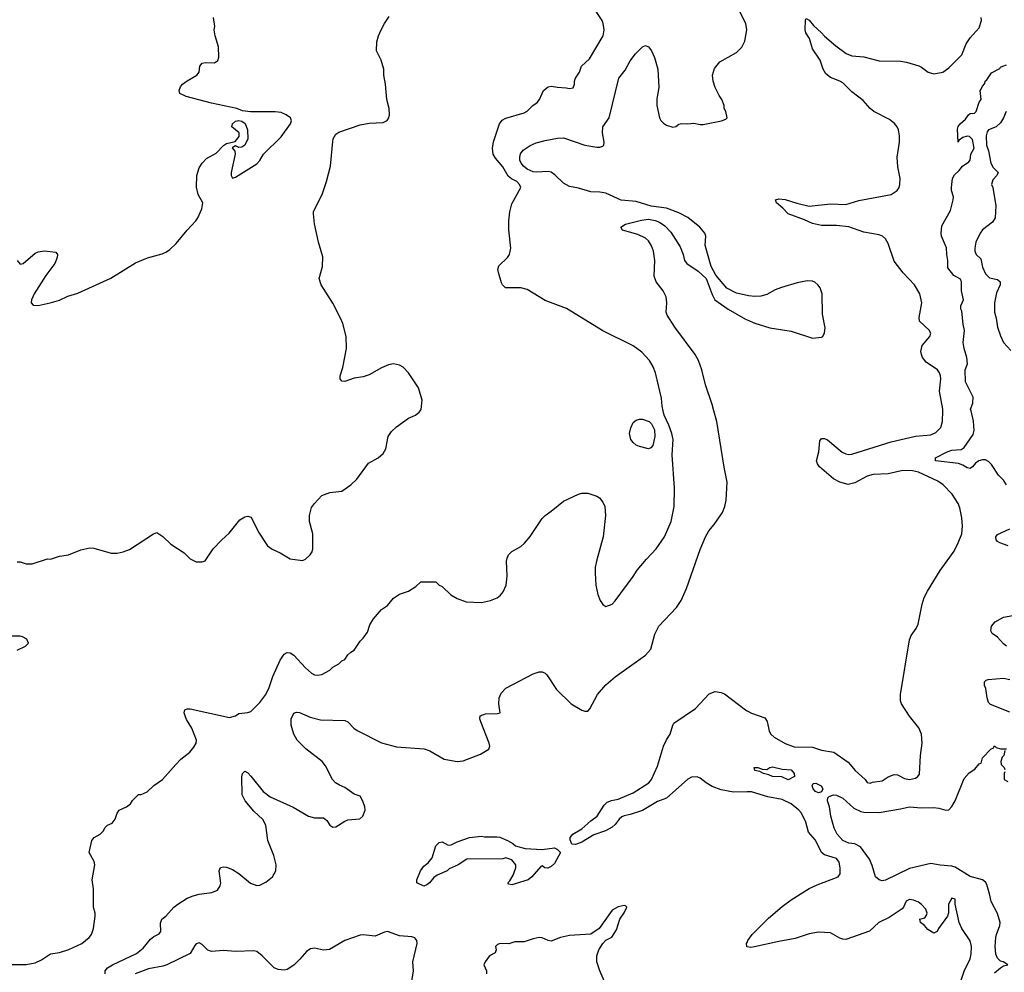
# Model space of a CAD drawing. Header units: inches. Extents: x 1771504 to 1971212, y 471788 to 643615.
# Tile 59 of 256: x 1845207 to 1851695, y 506301 to 512576. Entities that reach past the tile are written whole.
import ezdxf

# ---------------------------------------------------------------- set-up
doc = ezdxf.new("R2010")
doc.units = ezdxf.units.IN
doc.header["$MEASUREMENT"] = 0
for name, color, linetype in [('B8540', 7, 'Continuous'), ('B8541', 7, 'Continuous'), ('B8550', 7, 'Continuous'), ('B8551', 7, 'Continuous')]:
    doc.layers.add(name, color=color, linetype=linetype)

msp = doc.modelspace()

# ---------------------------------------------------------------- linework, layer by layer
at = {"layer": 'B8540', "color": 5}
for points, elevation in [([(1845150, 506352.2), (1845250, 506352.8), (1845310, 506363.2), (1845350, 506382.6), (1845410, 506423.1), (1845470, 506431.7), (1845530, 506450.3), (1845617, 506490), (1845666, 506530), (1845681.2, 506550), (1845693.2, 506590), (1845703.7, 506670), (1845703.7, 506690), (1845692.7, 506730), (1845692.7, 506850), (1845683.7, 506910), (1845701.2, 507010), (1845697.2, 507030), (1845664, 507090), (1845682, 507170), (1845698, 507190), (1845738, 507210), (1845758, 507230), (1845770, 507254), (1845786, 507270), (1845817.2, 507282.8), (1845835.3, 507310), (1845848.7, 507350), (1845862, 507370), (1845910, 507391.3), (1845938, 507410), (1845950, 507432), (1845990, 507472), (1846007.3, 507472.7), (1846046, 507490), (1846090, 507532), (1846149.1, 507570.9), (1846235.3, 507670), (1846270, 507704.7), (1846329.2, 507750.8), (1846355.5, 507784.5), (1846369, 507810), (1846372.7, 507830), (1846342, 507910), (1846306.3, 507966.3), (1846296.4, 507990), (1846291.5, 508010), (1846296, 508030), (1846310, 508037), (1846330, 508036), (1846590, 507978.8), (1846630, 507991.3), (1846650, 508004.7), (1846710, 508011.3), (1846730, 508018), (1846790, 508078.8), (1846830, 508130.8), (1846850, 508176), (1846874, 508250), (1846923.6, 508356.4), (1846950, 508396.3), (1846970, 508408.2), (1846990, 508405.5), (1847013.4, 508390), (1847090, 508307.3), (1847130, 508270.8), (1847150, 508261), (1847170, 508258), (1847198, 508262), (1847250, 508292), (1847270, 508312), (1847310, 508332), (1847330, 508352), (1847350, 508362), (1847370, 508392), (1847388, 508410), (1847410, 508422), (1847450, 508482), (1847470, 508502), (1847498, 508542), (1847515.3, 508590), (1847539, 508630), (1847590, 508691.3), (1847630, 508718), (1847670, 508764.7), (1847709.3, 508790.7), (1847770, 508811.3), (1847818, 508842), (1847850, 508872), (1847950, 508872), (1847971.6, 508851.6), (1847990, 508842), (1848047.5, 508787.5), (1848090, 508762.8), (1848150, 508740.7), (1848250, 508737.3), (1848309.4, 508750.6), (1848352.1, 508767.9), (1848374.8, 508785.2), (1848392.5, 508807.5), (1848413.2, 508850), (1848419, 508910), (1848415.3, 509010), (1848418, 509030), (1848428.9, 509051.1), (1848450, 509072), (1848510, 509104.7), (1848532.9, 509127.1), (1848570, 509172), (1848649.4, 509290.6), (1848669.3, 509310.7), (1848710, 509338), (1848790, 509404.7), (1848890, 509451.3), (1848910, 509458), (1848950, 509458), (1849010, 509438), (1849026.4, 509426.4), (1849050, 509398), (1849062.8, 509370), (1849067.3, 509310), (1849052.7, 509170), (1849010, 509018), (1848999.3, 508970), (1848998.4, 508930), (1849003.8, 508850), (1849016.3, 508790), (1849031, 508750), (1849050, 508724.7), (1849070, 508711.3), (1849110, 508726), (1849130, 508746.8), (1849250, 508907.7), (1849276.2, 508950), (1849336.6, 509023.4), (1849400.5, 509090), (1849456.4, 509170), (1849500.4, 509270), (1849520.4, 509370), (1849522, 509490), (1849506, 509710), (1849512, 509810), (1849504, 509850), (1849484.7, 509904.7), (1849454, 509970), (1849447.6, 510000)], 440), ([(1845190, 509004.7), (1845210, 509004.7), (1845250, 508991.3), (1845290, 508991), (1845390, 509024.7), (1845410, 509022.8), (1845470, 509042.8), (1845529.3, 509050.7), (1845610, 509084.7), (1845670, 509096), (1845694.8, 509094.8), (1845810, 509061), (1845850, 509062.8), (1845890, 509070.8), (1845930, 509086.8), (1846088, 509190), (1846110, 509198), (1846150, 509171.3), (1846202, 509122), (1846290, 509064.7), (1846330, 509024.7), (1846370, 509004.7), (1846410, 509004.7), (1846430, 509012), (1846482, 509090), (1846539, 509150), (1846587.2, 509192.8), (1846658.6, 509281.4), (1846690, 509301), (1846710, 509304.7), (1846730, 509298), (1846736, 509290), (1846779.9, 509199.9), (1846841, 509110), (1846870, 509087.3), (1846924.5, 509064.5), (1846990, 509024.7), (1847070, 509014), (1847090, 509022), (1847122, 509050), (1847134, 509070), (1847139, 509090), (1847139.3, 509190), (1847117.2, 509270), (1847116, 509310), (1847130, 509362), (1847149, 509390), (1847198.6, 509441.4), (1847250, 509460.7), (1847330, 509470.8), (1847390, 509511), (1847429, 509550), (1847505.4, 509654.6), (1847570, 509690.8), (1847601.5, 509718.5), (1847619.3, 509750), (1847636, 509830), (1847656.6, 509863.4), (1847690, 509894), (1847770, 509950.8), (1847815.3, 509970), (1847839, 509990), (1847846.3, 510000)], 460), ([(1845769.6, 506290), (1845769.6, 506310), (1845786.6, 506330), (1845818, 506350), (1845976.1, 506423.9), (1846020.2, 506459.8), (1846070, 506520.2), (1846090, 506536.2), (1846125.7, 506554.3), (1846136.4, 506570), (1846134.3, 506625.7), (1846144.2, 506650), (1846170, 506670.3), (1846223.5, 506730), (1846248.3, 506750), (1846310, 506788.4), (1846350, 506805), (1846390, 506816.1), (1846473.9, 506826.1), (1846510, 506841.5), (1846528.9, 506870), (1846531.6, 506888.4), (1846520.5, 506970), (1846530, 506990.4), (1846550, 506994.9), (1846570, 506992.9), (1846610, 506977.8), (1846650, 506951.6), (1846728.7, 506888.7), (1846770, 506873.2), (1846790, 506875), (1846830, 506894.5), (1846872.2, 506930), (1846894.1, 506970), (1846896.5, 507010), (1846881.7, 507070), (1846841.3, 507170), (1846829.4, 507270), (1846808.4, 507308.4), (1846750, 507362.4), (1846693.7, 507430), (1846673.8, 507470), (1846671, 507589), (1846674.5, 507610), (1846690, 507625.5), (1846710, 507614.4), (1846730, 507594), (1846812.1, 507492.1), (1846857.6, 507457.6), (1847009.4, 507389.4), (1847110.2, 507330.2), (1847150, 507318.5), (1847210, 507318), (1847230, 507301.6), (1847251.2, 507271.2), (1847270, 507257), (1847290, 507260.3), (1847350, 507297.5), (1847370, 507305.2), (1847448.9, 507311.1), (1847468.5, 507330), (1847482.9, 507370), (1847481.6, 507390), (1847469.1, 507429.1), (1847450, 507460.5), (1847410, 507473.5), (1847350, 507519.2), (1847313.6, 507533.6), (1847289, 507549), (1847268.5, 507570), (1847222, 507662), (1847200.3, 507690), (1847092.2, 507772.2), (1847036.5, 507830), (1847014.2, 507870), (1846995.1, 507930), (1846995.1, 507970), (1847012.8, 508007.2), (1847030, 508014), (1847050, 508013.1), (1847121.5, 507981.5), (1847190, 507964.7), (1847350, 507960.3), (1847370, 507951.7), (1847408.9, 507908.9), (1847430, 507894.4), (1847590, 507812.4), (1847690, 507787.2), (1847872.5, 507772.5), (1847910, 507759.1), (1848004.2, 507704.2), (1848090, 507690.2), (1848130, 507694.4), (1848242.5, 507737.5), (1848298, 507770), (1848305.1, 507790), (1848301.3, 507810), (1848245.1, 507950), (1848238.7, 507970), (1848240.9, 507990), (1848275.4, 508004.6), (1848354.3, 508005.7), (1848373.2, 508010), (1848364.8, 508070), (1848367.1, 508110), (1848379.3, 508140.7), (1848410, 508171.7), (1848590, 508267.6), (1848630, 508279.5), (1848650, 508279.5), (1848670, 508270.4), (1848680.2, 508260.3), (1848744.2, 508164.2), (1848841.6, 508070), (1848910, 508028.2), (1848930, 508020.5), (1848950, 508020.7), (1848964.2, 508035.8), (1849014.3, 508130), (1849070, 508193.7), (1849130, 508247.2), (1849329.6, 508390), (1849365.1, 508430), (1849392.2, 508527.8), (1849419.3, 508580.7), (1849535.2, 508704.8), (1849564.5, 508750), (1849600.7, 508830), (1849690, 509086), (1849725.6, 509170), (1849747.3, 509210), (1849783.7, 509250), (1849837.2, 509330), (1849853.2, 509370), (1849862.7, 509410), (1849869.4, 509529.4), (1849847.9, 509627.9), (1849800.5, 509930), (1849781.3, 510000)], 420), ([(1845190, 508422), (1845246, 508450), (1845266, 508470), (1845254.6, 508494.6), (1845226, 508510), (1845210, 508515.3), (1845150, 508515.3)], 460), ([(1850000, 507489.2), (1849910, 507487.3), (1849830, 507502.9), (1849770, 507525.7), (1849729.6, 507549.6), (1849690, 507580.2), (1849670, 507588.4), (1849633.5, 507586.5), (1849610, 507573.6), (1849470, 507448.2), (1849410, 507426.3), (1849310, 507366.9), (1849230, 507339.8), (1849190, 507332.3), (1849175.5, 507324.5), (1849157.7, 507310), (1849130, 507274.3), (1849110, 507258), (1849066.2, 507233.8), (1848990, 507207.2), (1848910, 507157.7), (1848870, 507142.9), (1848845.6, 507145.6), (1848833.2, 507173.2), (1848835.1, 507190), (1848852.3, 507210), (1848910, 507246), (1848970, 507299.5), (1849013, 507330), (1849057.7, 507402.3), (1849078, 507422), (1849106.4, 507433.6), (1849150, 507441.4), (1849250, 507482.7), (1849351.9, 507550), (1849370, 507572), (1849410, 507658.7), (1849449.2, 507790), (1849468.5, 507831.5), (1849493.3, 507870), (1849509.7, 507930), (1849518, 507942), (1849660.8, 508039.2), (1849750, 508136), (1849790, 508150.3), (1849830, 508143.6), (1849850, 508134.3), (1849990, 508029.2), (1850000, 508024)], 380), ([(1849103.2, 506143.2), (1849029, 506310), (1849009, 506370), (1849009, 506410), (1849022, 506450), (1849048.7, 506490), (1849070, 506512), (1849108.4, 506531.6), (1849139, 506581), (1849162, 506650), (1849190, 506692), (1849208, 506730), (1849199, 506739), (1849190, 506742), (1849150, 506732), (1849112, 506710), (1849024.7, 506590), (1848970, 506553.2), (1848830, 506543.6), (1848770, 506529.7), (1848710, 506505.6), (1848690, 506509.6), (1848650, 506527.8), (1848629.7, 506529.6), (1848590, 506522.6), (1848530, 506501.4), (1848470, 506501.1), (1848430, 506488.4), (1848374, 506490), (1848356, 506484), (1848341.6, 506470), (1848346.4, 506450), (1848339.1, 506430), (1848302, 506410), (1848273.7, 506370), (1848265.7, 506350), (1848283.7, 506310), (1848283.1, 506290)], 420), ([(1847789.7, 506230), (1847802.3, 506310), (1847796.8, 506370), (1847826.2, 506490), (1847823.1, 506510), (1847810, 506527.8), (1847790, 506535.3), (1847710, 506541.1), (1847630, 506569.8), (1847610, 506566.4), (1847550, 506539.8), (1847470, 506548.9), (1847450, 506546), (1847350, 506510.9), (1847249.2, 506450.8), (1847210, 506446), (1847150, 506459.7), (1847123.4, 506456.6), (1847099.3, 506440.7), (1847053.4, 506386.6), (1847012.8, 506347.2), (1846970, 506319.8), (1846950, 506314.8), (1846910, 506319.8), (1846883, 506330), (1846804.6, 506410), (1846770, 506437.3), (1846750, 506443), (1846630, 506437.1), (1846550, 506444.3), (1846470, 506437.8), (1846446.8, 506446.8), (1846410, 506483.5), (1846390, 506496), (1846370, 506487.8), (1846361.5, 506478.5), (1846330, 506425.8), (1846176.4, 506350), (1846150, 506341.7), (1846056.7, 506323.3), (1845967.3, 506290)], 420), ([(1850000, 506469.8), (1849999, 506470), (1849997, 506490), (1850000, 506497.8)], 380)]:
    msp.add_lwpolyline(points, dxfattribs=dict(at, elevation=elevation))
for points, elevation in [([(1849350, 509749), (1849290, 509764), (1849270, 509774), (1849248.7, 509790), (1849234, 509810), (1849225.2, 509850), (1849232.9, 509887.1), (1849250, 509922), (1849270, 509938), (1849290, 509944.7), (1849310, 509944.7), (1849354, 509930), (1849370, 509914), (1849390, 509874), (1849391.3, 509830), (1849378, 509770), (1849365.4, 509754.6)], 440), ([(1848270, 507192.7), (1848350, 507194.4), (1848370, 507192.2), (1848421, 507170), (1848456, 507150), (1848474, 507134), (1848536.8, 507116.8), (1848650, 507110.4), (1848730, 507120.7), (1848751.3, 507110), (1848771, 507090), (1848730, 507017.2), (1848710, 506997), (1848687.7, 506987.7), (1848668, 506990), (1848650, 507002), (1848641, 506999), (1848581, 506930), (1848558, 506910), (1848450, 506876.2), (1848430, 506881.2), (1848422.7, 506890), (1848436.3, 506903.7), (1848458.7, 506941.3), (1848475.3, 506990), (1848475.3, 507010), (1848450, 507042), (1848410, 507055.3), (1848390, 507047.6), (1848153.4, 507046.6), (1848096, 507010), (1848038, 506982), (1848024, 506970), (1847958.8, 506941.2), (1847935.3, 506924.7), (1847907.7, 506890), (1847890, 506876.2), (1847870, 506868.7), (1847824, 506890), (1847824.5, 506910), (1847848.2, 506970), (1847870, 506999.1), (1847898, 507022), (1847925.1, 507054.9), (1847950, 507134), (1847970, 507155.5), (1847990, 507160.5), (1848030, 507138), (1848050, 507140.5), (1848090, 507161.3), (1848170, 507188), (1848250, 507197.1)], 380)]:
    msp.add_lwpolyline(points, close=True, dxfattribs=dict(at, elevation=elevation))
at = {"layer": 'B8541', "color": 5}
for points, elevation in [([(1850000, 510758.5), (1849930, 510774.5), (1849867.2, 510807.2), (1849792.9, 510892.9), (1849764, 510950), (1849730, 511066), (1849724, 511090), (1849728.7, 511150), (1849722, 511170), (1849689.2, 511210), (1849610, 511272.8), (1849550, 511304.4), (1849470, 511335.4), (1849368.2, 511348.2), (1849270, 511378), (1849170, 511388), (1849070, 511432.6), (1849030, 511439.5), (1848970, 511441.5), (1848890, 511466.7), (1848830, 511477.3), (1848790, 511499.3), (1848733.8, 511553.8), (1848710, 511570.4), (1848690, 511575.6), (1848610, 511570.8), (1848590, 511574.7), (1848550, 511592.1), (1848526.1, 511610), (1848511.9, 511630), (1848503.4, 511650), (1848501.5, 511670), (1848507.1, 511692.9), (1848523.7, 511716.3), (1848570, 511747.3), (1848610, 511763.8), (1848670, 511780.2), (1848750, 511795.8), (1848790, 511797.1), (1848930, 511748.2), (1849010, 511735.4), (1849030, 511735.5), (1849050, 511743.1), (1849055.1, 511750), (1849057.5, 511770), (1849046.9, 511830), (1849049.8, 511870), (1849091.6, 511930), (1849154, 512190), (1849196.6, 512243.4), (1849230, 512303.7), (1849264, 512350), (1849310, 512397.1), (1849330, 512405.5), (1849350, 512396.3), (1849370, 512370.7), (1849390, 512326.8), (1849412.6, 512250), (1849419.3, 512130), (1849404.4, 512055.5), (1849404.7, 512010), (1849422.7, 511930), (1849432.3, 511912.3), (1849450, 511894), (1849470, 511882), (1849510, 511868.5), (1849530, 511873), (1849550, 511888.2), (1849568.2, 511891.8), (1849610, 511890.3), (1849650, 511894.9), (1849690, 511885.3), (1849710, 511885.3), (1849831.5, 511908.5), (1849860.2, 511919.8), (1849869, 511930), (1849859, 511970), (1849848.7, 511990), (1849848.7, 512010), (1849833.2, 512050), (1849815.5, 512075.5), (1849789.3, 512130), (1849776, 512170), (1849772.7, 512210), (1849785.8, 512254.2), (1849821.3, 512298.7), (1849930, 512359.3), (1849966.1, 512393.9), (1849986, 512434), (1849997.6, 512510), (1849990.8, 512550), (1849942.2, 512650)], 420), ([(1845190.3, 510990.3), (1845210, 510964.9), (1845230, 510970.6), (1845310, 511037.3), (1845330, 511047.3), (1845370, 511054), (1845444.7, 511044.7), (1845456, 511030), (1845454.8, 511010), (1845438, 510970), (1845379.3, 510890), (1845302, 510770), (1845284.9, 510730), (1845282.8, 510710), (1845296, 510696), (1845330, 510694), (1845408.7, 510710), (1845470, 510728.9), (1845525.2, 510754.8), (1845590, 510773.7), (1845806.9, 510873.1), (1845970, 510973.7), (1846050, 511006.7), (1846145.6, 511034.4), (1846173.7, 511046.3), (1846197, 511063), (1846237.4, 511102.6), (1846309.8, 511190.2), (1846367.6, 511250), (1846381.6, 511270), (1846406.6, 511330), (1846414, 511370), (1846383.3, 511423.3), (1846371.6, 511471.6), (1846374, 511550), (1846390, 511600.7), (1846408.6, 511631.4), (1846438, 511662), (1846502.4, 511697.6), (1846550, 511746.8), (1846570, 511760.7), (1846626, 511774), (1846654.2, 511805.8), (1846653.2, 511830), (1846605.2, 511870), (1846609.3, 511890), (1846630, 511906.8), (1846650, 511910.7), (1846670, 511907.3), (1846691.8, 511891.8), (1846707.3, 511850), (1846710.7, 511790), (1846690.8, 511750), (1846670, 511735.3), (1846650, 511734), (1846630, 511744), (1846607.5, 511732.5), (1846624.7, 511710), (1846626.8, 511690), (1846601, 511570), (1846601, 511550), (1846610, 511532), (1846630, 511538), (1846770, 511625.5), (1846790, 511647.7), (1846814.5, 511690), (1846930, 511803.1), (1846992.4, 511890), (1846998.3, 511910), (1846991.2, 511930), (1846962, 511950), (1846930, 511963.4), (1846890, 511968.6), (1846728.5, 511968.5), (1846676.3, 511976.3), (1846637.2, 511990), (1846470, 512026.6), (1846304, 512070), (1846262, 512090), (1846259, 512110), (1846266.8, 512133.2), (1846279, 512150), (1846310, 512173.4), (1846375.3, 512210), (1846388.7, 512230), (1846394, 512270), (1846409, 512290), (1846430, 512294), (1846490, 512290.8), (1846513.8, 512306.2), (1846519.3, 512330), (1846517.5, 512397.5), (1846495.3, 512470), (1846489.2, 512509.2), (1846494, 512530), (1846485.2, 512590)], 480), ([(1847846.3, 510000), (1847852.1, 510007.9), (1847859.3, 510070), (1847835.1, 510150), (1847770, 510249.3), (1847734, 510286), (1847710, 510299.3), (1847670, 510309.3), (1847636.8, 510303.2), (1847590, 510283.7), (1847510, 510236.9), (1847470, 510224.2), (1847410, 510215.1), (1847350, 510193.2), (1847330, 510195.3), (1847319, 510210), (1847319, 510230), (1847336.2, 510283.8), (1847360.9, 510410), (1847359, 510490), (1847335.5, 510575.5), (1847321.2, 510610), (1847269.5, 510709.5), (1847193.2, 510830), (1847181.2, 510870), (1847202.7, 510950), (1847205.6, 511014.4), (1847176, 511110), (1847149.3, 511230.7), (1847142, 511298), (1847144, 511310), (1847202.7, 511430), (1847229.4, 511510), (1847254.5, 511610), (1847270, 511774), (1847273.2, 511790), (1847290, 511822), (1847310, 511836), (1847450, 511882.8), (1847510, 511894), (1847602, 511898), (1847629.1, 511910.9), (1847639, 511930), (1847644, 511950), (1847641.2, 511990), (1847626.6, 512050), (1847618, 512150), (1847606, 512210), (1847606, 512250), (1847589.5, 512309.5), (1847557.2, 512370), (1847560.7, 512430), (1847571.6, 512470), (1847589.7, 512510), (1847610, 512550.6), (1847642.3, 512597.8)], 460), ([(1849447.6, 510000), (1849441.2, 510030), (1849436.5, 510083.5), (1849395.6, 510250), (1849380.7, 510290), (1849357, 510330), (1849306.2, 510386.2), (1849250, 510427), (1849050, 510526), (1848810, 510672.7), (1848670, 510725.2), (1848550, 510799), (1848509.1, 510809.1), (1848408, 510810), (1848389.1, 510829.1), (1848382.7, 510842.7), (1848361.2, 510910), (1848357.2, 510930), (1848364.5, 510955.5), (1848422, 511010), (1848434, 511030), (1848444, 511070), (1848429.1, 511190.9), (1848429.2, 511250), (1848437.2, 511310), (1848450, 511362), (1848509.2, 511470), (1848500.9, 511490), (1848482.7, 511510), (1848447.5, 511527.5), (1848425.4, 511545.4), (1848390, 511606.3), (1848343.3, 511663.3), (1848327.8, 511690), (1848322.8, 511730), (1848328, 511772.1), (1848368.4, 511890), (1848387.1, 511912.9), (1848410, 511927.4), (1848530, 511963.1), (1848550, 511974), (1848589, 512011), (1848616.9, 512030), (1848632.3, 512050), (1848657.4, 512110), (1848690, 512134.6), (1848710, 512138.9), (1848750, 512130.4), (1848808, 512128), (1848830, 512122.8), (1848853.2, 512126.8), (1848862, 512150), (1848862, 512170), (1848868.7, 512190), (1848895.3, 512230), (1848909, 512270), (1848961.5, 512318.5), (1849052.3, 512470), (1849058, 512510), (1849051.8, 512550), (1849044.5, 512570), (1849006, 512630)], 440), ([(1849781.3, 510000), (1849770, 510041.2), (1849725.3, 510170), (1849702.3, 510270), (1849679.8, 510330), (1849657.7, 510370), (1849523.1, 510550), (1849473.3, 510630), (1849465.7, 510650), (1849470.8, 510710), (1849466.6, 510750), (1849446.2, 510790), (1849401, 510850), (1849386.7, 510886.7), (1849391.7, 510990), (1849382.8, 511050), (1849370, 511086.6), (1849350, 511118.7), (1849330, 511136.9), (1849280.3, 511160.3), (1849179, 511190), (1849169, 511210), (1849198, 511230), (1849304.2, 511255.8), (1849350, 511262.4), (1849393.5, 511253.5), (1849421.7, 511241.7), (1849458, 511218), (1849497.3, 511177.3), (1849559.3, 511079.3), (1849579.3, 511030), (1849588.4, 510990), (1849602, 510970), (1849678.4, 510918.4), (1849730.7, 510870.7), (1849770, 510764.7), (1849788, 510730), (1849876.3, 510670), (1849990, 510602.6), (1850000, 510598.3)], 420)]:
    msp.add_lwpolyline(points, dxfattribs=dict(at, elevation=elevation))
at = {"layer": 'B8550', "color": 5}
for points, elevation in [([(1850000, 508024), (1850030, 508008.3), (1850116.7, 507976.7), (1850132.8, 507952.8), (1850144.9, 507890), (1850156.5, 507870), (1850178.7, 507850), (1850250, 507808.2), (1850310, 507786.8), (1850430, 507783.1), (1850490, 507763.5), (1850571, 507751), (1850665.1, 507685.1), (1850711.4, 507630), (1850778, 507570), (1850790.3, 507550.4), (1850810, 507546), (1850826.6, 507553.4), (1850890, 507562.1), (1850930, 507588.6), (1850970, 507603.8), (1850990, 507602), (1851037.2, 507577.2), (1851070, 507571.3), (1851110, 507580.3), (1851125.1, 507590), (1851134.8, 507605.3), (1851143.5, 507730), (1851154.2, 507810), (1851149.8, 507870), (1851132.1, 507912.1), (1851070, 507988), (1851017.3, 508070), (1851009.8, 508090), (1851010.9, 508130.9), (1851070.8, 508490), (1851080.8, 508519.2), (1851113.5, 508566.5), (1851126.2, 508593.8), (1851153.4, 508726.6), (1851167.2, 508770), (1851188.1, 508811.9), (1851272.3, 508947.7), (1851363.9, 509076.1), (1851391.5, 509130), (1851413.8, 509190), (1851418.7, 509238.7), (1851413.9, 509293.9), (1851400.8, 509360.8), (1851389.7, 509390), (1851351.2, 509450), (1851292, 509512), (1851257.2, 509537.1), (1851130, 509594.7), (1851090, 509603.4), (1851026.1, 509606.1), (1850930, 509584.7), (1850830, 509579.9), (1850790, 509568.5), (1850710, 509524.1), (1850666.1, 509513.9), (1850610, 509529), (1850570, 509551), (1850477.8, 509630), (1850463.1, 509650), (1850457.6, 509670), (1850473.2, 509730), (1850479.3, 509800.7), (1850490, 509817.1), (1850510, 509816.5), (1850530, 509807.4), (1850627, 509727), (1850650, 509716), (1850670, 509712.6), (1850690, 509714.2), (1850950, 509794.3), (1851110, 509832.6), (1851210, 509842.2), (1851243.3, 509856.7), (1851276.8, 509890), (1851287.4, 509930), (1851288.6, 510000)], 380), ([(1851710, 509512.8), (1851690, 509542), (1851656.7, 509576.7), (1851610, 509646.6), (1851590, 509666), (1851570, 509676.8), (1851550, 509677.2), (1851526, 509670), (1851504.6, 509655.4), (1851485.5, 509630), (1851470, 509619.7), (1851450, 509624), (1851421.8, 509641.8), (1851391.8, 509651.8), (1851240.9, 509670), (1851242, 509690), (1851318.4, 509730), (1851350, 509740.2), (1851410, 509744.7), (1851430, 509756.9), (1851490, 509843.1), (1851496, 509870), (1851492.4, 509932.4), (1851475.5, 510000)], 360), ([(1851720.9, 509110), (1851665.2, 509130), (1851650, 509138.4), (1851640.5, 509150), (1851638.9, 509170), (1851650, 509184.4), (1851730, 509222.3)], 360), ([(1851710, 508449.5), (1851690, 508463.7), (1851650, 508509.2), (1851613.6, 508533.6), (1851605.2, 508550), (1851610, 508582), (1851634, 508610), (1851690, 508640.5), (1851750, 508650.7)], 360), ([(1851730, 508015.3), (1851604, 508064), (1851590, 508078), (1851581.2, 508110), (1851574, 508170), (1851565.2, 508190), (1851564.7, 508215.3), (1851574.6, 508225.4), (1851589.3, 508230.7), (1851690, 508239.1), (1851730, 508230.7)], 360), ([(1851630, 506296.9), (1851670, 506330.8), (1851690, 506342.8), (1851718, 506350), (1851688, 506370), (1851670, 506375.1), (1851650, 506394.5), (1851639.6, 506419.6), (1851634.2, 506470), (1851639.8, 506530), (1851643.1, 506550), (1851665.8, 506610), (1851667.9, 506630), (1851650, 506687.8), (1851607.5, 506767.5), (1851598, 506818), (1851578.5, 506878.5), (1851570, 506895.1), (1851550.7, 506910.7), (1851470, 506932.2), (1851370, 506992.9), (1851350, 506999.8), (1851273, 507007), (1851210, 507018.6), (1851070, 506985.5), (1850912.7, 506907.3), (1850890, 506904.5), (1850869.1, 506909.1), (1850845, 506930), (1850824.4, 507004.4), (1850806.1, 507046.1), (1850747.6, 507127.6), (1850710, 507147.6), (1850670, 507151.3), (1850650, 507159.5), (1850631, 507170), (1850592.8, 507210), (1850572.8, 507250), (1850550.8, 507330), (1850542.4, 507390), (1850528.7, 507430), (1850532.8, 507450), (1850541, 507459), (1850570, 507469.1), (1850590, 507466.9), (1850630, 507447.6), (1850703.2, 507383.2), (1850750, 507359.8), (1850770, 507355.3), (1850870, 507354.2), (1851010, 507376.9), (1851070, 507391.2), (1851150, 507384.3), (1851230, 507387.5), (1851263, 507383), (1851310, 507368.2), (1851330, 507370.4), (1851350, 507393), (1851371.1, 507430), (1851430, 507578), (1851464, 507616), (1851500.4, 507639.6), (1851530, 507674), (1851542, 507678), (1851550, 507714), (1851607.3, 507772.7), (1851622, 507778), (1851630, 507792), (1851642, 507782), (1851670, 507774), (1851710, 507774)], 360), ([(1851698, 507762), (1851692, 507730), (1851681, 507719), (1851672, 507690), (1851674, 507670), (1851694, 507650), (1851698, 507638)], 360), ([(1851698, 507622), (1851694, 507610), (1851694, 507570), (1851716.9, 507556.9)], 360), ([(1850000, 506497.8), (1850004.7, 506510), (1850033, 506550), (1850142, 506658), (1850230, 506733.8), (1850290, 506778.5), (1850410, 506852.8), (1850462.2, 506877.8), (1850599.5, 506930), (1850613.3, 506950), (1850614, 506990), (1850607.4, 507027.4), (1850589.6, 507050), (1850510, 507075.8), (1850489.8, 507090), (1850450, 507172.4), (1850404.7, 507224.7), (1850387, 507290), (1850358.6, 507350), (1850341.8, 507370), (1850290, 507409.8), (1850230, 507438.4), (1850136.6, 507456.6), (1850030, 507489.8), (1850000, 507489.2)], 380), ([(1851409.7, 506250), (1851431.1, 506308.9), (1851469.6, 506390), (1851476.3, 506423.7), (1851478.5, 506470), (1851470, 506509), (1851415.1, 506590), (1851397, 506630), (1851371.8, 506750), (1851370, 506782), (1851350, 506789.2), (1851326.4, 506750), (1851327.3, 506692.7), (1851321, 506670), (1851262, 506590), (1851252, 506570), (1851230, 506558), (1851190, 506582), (1851169.4, 506609.4), (1851142, 506630), (1851138, 506650), (1851170, 506660.7), (1851182.9, 506677.1), (1851185.6, 506690), (1851176.6, 506716.6), (1851150, 506747.8), (1851130, 506763.5), (1851097.3, 506777.3), (1851070, 506779.7), (1851047.2, 506770), (1851030.4, 506729.6), (1851021.1, 506718.9), (1850937.1, 506662.9), (1850868.9, 506630), (1850807, 506573), (1850650, 506517.2), (1850630, 506518.5), (1850610, 506526), (1850550, 506560.4), (1850470, 506564.7), (1850410, 506555.1), (1850316.8, 506523.2), (1850210, 506505), (1850048.1, 506468.1), (1850024.9, 506464.9), (1850000, 506469.8)], 380)]:
    msp.add_lwpolyline(points, dxfattribs=dict(at, elevation=elevation))
at = {"layer": 'B8550', "color": 5, "elevation": 360}
for points in [[(1850270, 507569.6), (1850229.2, 507589.2), (1850168, 507590), (1850142.5, 507602.5), (1850108, 507610), (1850084.7, 507624.7), (1850050, 507629.6), (1850046, 507650), (1850070.9, 507650.9), (1850099.6, 507639.6), (1850130, 507638), (1850149, 507651), (1850166.3, 507653.7), (1850230, 507638.8), (1850290, 507634.8), (1850311, 507610), (1850312, 507590)], [(1850470, 507484), (1850450, 507492), (1850435.6, 507510), (1850429.5, 507530), (1850436, 507544), (1850452.7, 507547.3), (1850488, 507530), (1850498, 507510), (1850490, 507489.7)]]:
    msp.add_lwpolyline(points, close=True, dxfattribs=at)
at = {"layer": 'B8551', "color": 5}
for points, elevation in [([(1851288.6, 510000), (1851288.7, 510010), (1851266.9, 510130), (1851276.3, 510210), (1851274.9, 510230), (1851267.9, 510250), (1851253.6, 510270), (1851180.4, 510320.4), (1851156.5, 510350), (1851148.1, 510370), (1851144, 510390), (1851153.5, 510430), (1851203.5, 510490), (1851209.7, 510510), (1851200.5, 510530), (1851136.8, 510590), (1851133.1, 510613.1), (1851150.7, 510710), (1851137.1, 510770), (1851102.5, 510830), (1851028.5, 510908.5), (1850970, 510985.1), (1850930, 511102.4), (1850912.5, 511132.5), (1850891.1, 511150), (1850870, 511157.6), (1850770, 511175.2), (1850670, 511210.8), (1850590, 511220.4), (1850490, 511220.7), (1850430, 511234.4), (1850378.2, 511258.2), (1850270, 511297.4), (1850235.2, 511335.2), (1850194.3, 511370), (1850186.6, 511390), (1850210, 511395.5), (1850250, 511391.8), (1850326.6, 511366.6), (1850410, 511347.9), (1850550, 511362.2), (1850650, 511357.4), (1850735.8, 511384.2), (1850950, 511424.1), (1850989.8, 511450), (1851001.8, 511470), (1851007, 511490), (1851008.1, 511530), (1850993.2, 511606.8), (1850989.8, 511669.8), (1851003.7, 511770), (1851003.7, 511810), (1850997.8, 511850), (1850989.8, 511870), (1850971.9, 511891.9), (1850938.8, 511918.8), (1850835.1, 511970), (1850810, 511989.7), (1850763.8, 512043.8), (1850690, 512101.2), (1850630, 512159.8), (1850611.4, 512171.4), (1850550, 512195.3), (1850519.2, 512219.2), (1850500.7, 512250), (1850480.6, 512310), (1850430, 512383.1), (1850412.2, 512452.2), (1850386.6, 512490), (1850383.1, 512510), (1850385.8, 512574.2), (1850390, 512584), (1850410, 512573.7), (1850437, 512537), (1850490.3, 512490), (1850510, 512466.7), (1850583.9, 512403.9), (1850653.5, 512353.5), (1850690, 512336.9), (1850770, 512330.2), (1850870, 512305.2), (1851010, 512302.2), (1851050, 512296.6), (1851132, 512272), (1851150, 512263.1), (1851192.4, 512230), (1851230, 512219.8), (1851290, 512231), (1851330, 512259.7), (1851415.2, 512344.8), (1851443.7, 512416.3), (1851470, 512455.6), (1851530, 512523.1), (1851544.8, 512570), (1851543.1, 512590)], 380), ([(1851475.5, 510000), (1851473, 510010), (1851486.3, 510050), (1851489.6, 510090), (1851438, 510190), (1851437.6, 510270), (1851452.3, 510310), (1851447.8, 510350), (1851429.7, 510410), (1851423.5, 510450), (1851431.7, 510528.3), (1851423, 510570), (1851415.1, 510655.1), (1851408, 510670), (1851409, 510690), (1851426, 510730), (1851412, 510790), (1851413.6, 510850), (1851406.6, 510866.6), (1851361.2, 510890), (1851322, 510942), (1851322.9, 510990), (1851315.1, 511030), (1851313.6, 511073.6), (1851280.7, 511150), (1851277.6, 511170), (1851283, 511217), (1851340, 511320), (1851358.5, 511390), (1851360.4, 511410), (1851347.8, 511450), (1851346.8, 511470), (1851354, 511530), (1851367.3, 511552.8), (1851398.3, 511581.7), (1851419.3, 511610), (1851461.5, 511638.5), (1851469.5, 511650.5), (1851474, 511690), (1851495.3, 511730), (1851486, 511786), (1851466, 511806), (1851450, 511809.3), (1851421.1, 511798.9), (1851398, 511782), (1851389.7, 511769.7), (1851385.4, 511854.6), (1851390, 511871.3), (1851404, 511890), (1851438.4, 511921.6), (1851458, 511950), (1851470, 511958), (1851499, 511961), (1851508.9, 511971.1), (1851530, 512032), (1851542, 512050), (1851535.3, 512110), (1851542.7, 512117.3), (1851550, 512138), (1851565.6, 512154.4), (1851569.3, 512170), (1851580.2, 512179.8), (1851610, 512226), (1851666.3, 512253.7), (1851670, 512262), (1851686, 512270), (1851710, 512278)], 360), ([(1851706.8, 511970), (1851690, 511928.7), (1851670, 511895.3), (1851642, 511870), (1851590.5, 511849.5), (1851582.5, 511837.5), (1851574.9, 511810), (1851578.4, 511750), (1851591.3, 511711.3), (1851606.4, 511630), (1851622.2, 511602.2), (1851653.4, 511570), (1851645.5, 511550), (1851619, 511521), (1851610.4, 511490), (1851618, 511470), (1851639.5, 511350), (1851634, 511270), (1851617.1, 511242.9), (1851550, 511191.3), (1851534.9, 511170), (1851507.2, 511110), (1851499.5, 511070), (1851500.3, 511050), (1851509.4, 511029.4), (1851539.7, 510999.7), (1851550, 510944.7), (1851570, 510900.7), (1851596.3, 510876.3), (1851650, 510863.8), (1851667.7, 510850), (1851666.7, 510830), (1851644.3, 510775.7), (1851629.4, 510710), (1851630.2, 510650), (1851641.5, 510610), (1851650.2, 510550), (1851670, 510492.4), (1851690, 510448.7), (1851736.6, 510396.6)], 360), ([(1850000, 510598.3), (1850050, 510577), (1850150, 510546), (1850290, 510523.8), (1850430, 510478.8), (1850490, 510484.7), (1850498, 510490), (1850510, 510514), (1850514.6, 510545.4), (1850496.5, 510636.5), (1850494.5, 510770), (1850480.9, 510810), (1850466, 510830), (1850446.2, 510846.2), (1850430, 510853.6), (1850394.7, 510854.7), (1850330, 510842.6), (1850227.5, 510812.5), (1850183.9, 510796.1), (1850130, 510766.6), (1850090, 510754.5), (1850050, 510752), (1850010, 510756.2), (1850000, 510758.5)], 420)]:
    msp.add_lwpolyline(points, dxfattribs=dict(at, elevation=elevation))

doc.saveas('drawing.dxf')
